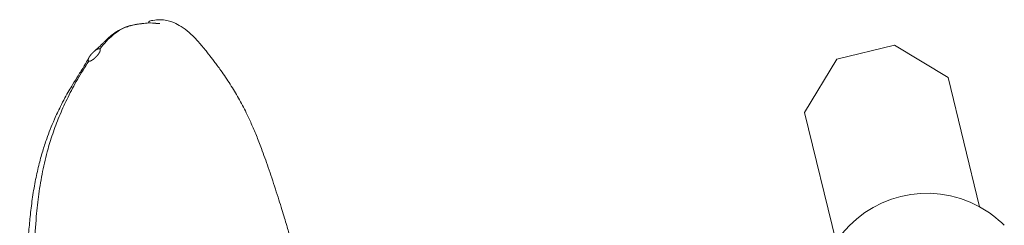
# Model space of a CAD drawing. Header units: millimetres. Extents: x 31 to 1171, y 23 to 1865.
# Tile 7 of 8: x 31 to 364, y 1215 to 1285. Entities that reach past the tile are written whole.
import ezdxf

# ---------------------------------------------------------------- set-up
doc = ezdxf.new("R2010")
doc.units = ezdxf.units.MM

msp = doc.modelspace()

# ---------------------------------------------------------------- linework, layer by layer
at = {"color": 7, "linetype": 'Continuous', "lineweight": 15}
for p, q in [((78.66, 1283.44), (78.29, 1283.48)), ((327.14, 1276.21), (307.71, 1271.46)), ((345.27, 1265.2), (327.14, 1276.21)), ((307.71, 1271.46), (296.7, 1253.33)), ((355.95, 1221.48), (345.27, 1265.2)), ((296.7, 1253.33), (307.38, 1209.62))]:
    msp.add_line(p, q, dxfattribs=at)
for start, end in [(61.2245, 146.2378), (45, 61.2245)]:
    msp.add_arc((338.14, 1189.05), 37, start, end, dxfattribs=at)
for points, knots in [([(72.42, 1283.43), (72.19, 1283.41), (71.39, 1283.34), (70.01, 1283.08), (68.41, 1282.71), (66.84, 1282.19), (65.08, 1281.39), (63.25, 1280.25), (61.5, 1278.82), (60.27, 1277.68), (59.36, 1276.78), (58.68, 1276.1), (57.78, 1275.19), (57.03, 1274.56), (56.55, 1274.16)], [0, 0, 0, 0, 0.0568278, 0.1961648, 0.307972, 0.3981198, 0.5086054, 0.6390947, 0.7309759, 0.8140738, 0.8512305, 0.8859038, 0.9277718, 1, 1, 1, 1]), ([(58.4, 1274.86), (59.13, 1275.77), (60.5, 1277.5), (62.62, 1279.52), (64.58, 1280.97), (66.41, 1281.95), (68.5, 1282.72), (70.79, 1283.22), (73.25, 1283.57), (75.69, 1283.74), (77.11, 1283.54), (77.88, 1283.44)], [0, 0, 0, 0, 0.09702, 0.18411, 0.266014, 0.346198, 0.426593, 0.562232, 0.699234, 0.837667, 1, 1, 1, 1]), ([(162.8, 774.59), (162.78, 774.8), (162.44, 777.8), (161.83, 783.5), (160.98, 791.41), (160.24, 798.71), (159.57, 805.48), (158.96, 812.02), (158.35, 818.66), (157.78, 825.11), (157.27, 831.14), (156.83, 836.36), (156.46, 840.91), (156.09, 845.65), (155.66, 851.09), (155.14, 857.79), (154.58, 865.28), (153.96, 873.7), (153.28, 883.12), (152.54, 893.59), (151.77, 905.1), (150.99, 917.67), (150.24, 931.13), (149.56, 944.8), (149.01, 957.97), (148.58, 969.88), (148.18, 980.54), (147.77, 989.98), (147.33, 998.46), (146.9, 1005.53), (146.48, 1011.54), (146.04, 1017.06), (145.5, 1023.08), (144.86, 1029.33), (144.1, 1035.7), (143.27, 1041.86), (142.38, 1047.9), (141.49, 1053.5), (140.64, 1058.67), (139.78, 1063.76), (138.87, 1069.07), (137.93, 1074.62), (137.1, 1079.58), (136.43, 1083.67), (135.9, 1087), (135.37, 1090.38), (134.82, 1094.09), (134.23, 1098.28), (133.62, 1102.9), (133.07, 1107.58), (132.64, 1111.8), (132.34, 1115.24), (132.13, 1117.89), (131.98, 1120.06), (131.86, 1122.12), (131.73, 1124.44), (131.59, 1127.21), (131.43, 1130.98), (131.29, 1135.59), (131.15, 1140.86), (131.04, 1146.1), (130.93, 1151.26), (130.81, 1156.13), (130.67, 1160.2), (130.53, 1163.39), (130.4, 1165.92), (130.25, 1168.44), (130.05, 1171.24), (129.79, 1174.34), (129.42, 1178.01), (128.92, 1182.04), (128.26, 1186.45), (127.47, 1190.92), (126.55, 1195.58), (125.48, 1200.37), (124.44, 1204.65), (123.52, 1208.18), (122.8, 1210.82), (122.16, 1213.09), (121.52, 1215.33), (120.79, 1217.82), (119.91, 1220.72), (118.88, 1224), (117.74, 1227.56), (116.54, 1231.19), (115.34, 1234.73), (114.19, 1238.04), (112.86, 1241.68), (111.36, 1245.55), (109.65, 1249.57), (107.7, 1253.75), (105.37, 1258.2), (102.5, 1262.96), (99.97, 1266.68), (98.12, 1269.23), (97.06, 1270.65), (96.13, 1271.87), (95.24, 1273.01), (94.19, 1274.31), (92.57, 1276.29), (90.47, 1278.69), (87.95, 1281.06), (85.4, 1282.86), (83.09, 1283.97), (80.96, 1284.59), (78.81, 1284.84), (76.91, 1284.68), (75.64, 1284.41), (75.21, 1284.26), (75.03, 1284.19), (74.94, 1284.13), (74.9, 1284.1), (74.89, 1284.09), (74.88, 1284.08), (74.87, 1284.07), (74.87, 1284.06), (74.86, 1284.04), (74.86, 1284.02), (74.87, 1284), (74.89, 1283.99), (74.9, 1283.98)], [0, 0, 0, 0, 0.001115, 0.015518, 0.028805, 0.040953, 0.051968, 0.062333, 0.073123, 0.084372, 0.093527, 0.102062, 0.109245, 0.115085, 0.124501, 0.134971, 0.146551, 0.159513, 0.17391, 0.189763, 0.207089, 0.225901, 0.246201, 0.267274, 0.286927, 0.304977, 0.320504, 0.334631, 0.347365, 0.358708, 0.366647, 0.37465, 0.383868, 0.394316, 0.403573, 0.413611, 0.423332, 0.432138, 0.440034, 0.447601, 0.455913, 0.464974, 0.47375, 0.479436, 0.484564, 0.489828, 0.495978, 0.503014, 0.510938, 0.519582, 0.527318, 0.533139, 0.537899, 0.541598, 0.545039, 0.549305, 0.554402, 0.56033, 0.570236, 0.580234, 0.59024, 0.600257, 0.610157, 0.618799, 0.624515, 0.629284, 0.634059, 0.639751, 0.64633, 0.653089, 0.662555, 0.671835, 0.681478, 0.691782, 0.702746, 0.71379, 0.721237, 0.727501, 0.73258, 0.737636, 0.743846, 0.751202, 0.759695, 0.76931, 0.779503, 0.78927, 0.798602, 0.807512, 0.820701, 0.832944, 0.844427, 0.860259, 0.875417, 0.890893, 0.896663, 0.901893, 0.90657, 0.910944, 0.91639, 0.923149, 0.936509, 0.949827, 0.962443, 0.973407, 0.980281, 0.987799, 0.995891, 0.998187, 0.998917, 0.999376, 0.999509, 0.999556, 0.999576, 0.999594, 0.999612, 0.999631, 0.999673, 0.999726, 0.999793, 1, 1, 1, 1]), ([(78.29, 1283.48), (77.95, 1283.51), (77.25, 1283.59), (76.6, 1283.59), (76.26, 1283.59)], [0, 0, 0, 0, 0.482793, 1, 1, 1, 1]), ([(54.61, 1270.78), (54.61, 1270.78), (54.61, 1270.78), (54.61, 1270.78), (54.6, 1270.78), (54.6, 1270.78), (54.6, 1270.78), (54.6, 1270.79), (54.59, 1270.79), (54.59, 1270.79), (54.59, 1270.79), (54.59, 1270.79), (54.58, 1270.79), (54.58, 1270.79), (54.58, 1270.8), (54.57, 1270.8), (54.57, 1270.8), (54.56, 1270.8), (54.56, 1270.81), (54.56, 1270.81), (54.55, 1270.81), (54.55, 1270.82), (54.54, 1270.82), (54.54, 1270.82), (54.54, 1270.82), (54.53, 1270.83), (54.53, 1270.83), (54.53, 1270.83), (54.53, 1270.83), (54.53, 1270.83), (54.53, 1270.84), (54.52, 1270.84), (54.52, 1270.84), (54.52, 1270.84), (54.52, 1270.84), (54.52, 1270.85), (54.51, 1270.85), (54.51, 1270.85), (54.5, 1270.86), (54.5, 1270.86), (54.5, 1270.87), (54.49, 1270.87), (54.49, 1270.88), (54.49, 1270.88), (54.48, 1270.89), (54.48, 1270.89), (54.48, 1270.9), (54.47, 1270.9), (54.47, 1270.91), (54.46, 1270.92), (54.46, 1270.93), (54.45, 1270.94), (54.45, 1270.95), (54.44, 1270.96), (54.44, 1270.97), (54.44, 1270.99), (54.43, 1271), (54.43, 1271.01), (54.43, 1271.02), (54.42, 1271.04), (54.42, 1271.07), (54.42, 1271.09), (54.42, 1271.11), (54.42, 1271.14), (54.42, 1271.16), (54.42, 1271.18), (54.42, 1271.21), (54.42, 1271.23), (54.43, 1271.25), (54.43, 1271.27), (54.43, 1271.29), (54.43, 1271.3), (54.43, 1271.31), (54.44, 1271.33), (54.44, 1271.34), (54.45, 1271.37), (54.45, 1271.39), (54.46, 1271.41), (54.46, 1271.44), (54.47, 1271.46), (54.47, 1271.48), (54.48, 1271.49), (54.48, 1271.51), (54.49, 1271.53), (54.5, 1271.55), (54.51, 1271.57), (54.51, 1271.59), (54.52, 1271.61), (54.53, 1271.64), (54.54, 1271.66), (54.54, 1271.67), (54.55, 1271.68), (54.56, 1271.7), (54.56, 1271.72), (54.57, 1271.75), (54.58, 1271.77), (54.59, 1271.79), (54.6, 1271.81), (54.61, 1271.83), (54.62, 1271.85), (54.63, 1271.87), (54.64, 1271.88), (54.64, 1271.9), (54.65, 1271.91), (54.65, 1271.92), (54.66, 1271.93), (54.67, 1271.94), (54.67, 1271.95), (54.68, 1271.96), (54.68, 1271.97), (54.68, 1271.97), (54.69, 1271.98), (54.69, 1271.99), (54.7, 1272), (54.7, 1272.01), (54.71, 1272.02), (54.72, 1272.04), (54.73, 1272.06), (54.74, 1272.08), (54.76, 1272.1), (54.77, 1272.12), (54.78, 1272.14), (54.79, 1272.17), (54.8, 1272.19), (54.82, 1272.21), (54.83, 1272.23), (54.84, 1272.24), (54.85, 1272.26), (54.86, 1272.27), (54.86, 1272.28), (54.87, 1272.3), (54.88, 1272.31), (54.89, 1272.33), (54.9, 1272.34), (54.91, 1272.36), (54.91, 1272.36), (54.92, 1272.37), (54.92, 1272.37), (54.92, 1272.38), (54.93, 1272.39), (54.94, 1272.41), (54.96, 1272.43), (54.97, 1272.44), (54.98, 1272.46), (54.98, 1272.47), (54.99, 1272.48), (55, 1272.49), (55.01, 1272.51), (55.02, 1272.52), (55.04, 1272.55), (55.07, 1272.58), (55.1, 1272.64), (55.15, 1272.7), (55.19, 1272.76), (55.22, 1272.79), (55.24, 1272.81), (55.25, 1272.83), (55.27, 1272.85), (55.28, 1272.87), (55.3, 1272.9), (55.33, 1272.93), (55.35, 1272.96), (55.37, 1272.98), (55.39, 1273.01), (55.42, 1273.04), (55.45, 1273.07), (55.48, 1273.11), (55.51, 1273.15), (55.54, 1273.18), (55.57, 1273.22), (55.61, 1273.26), (55.64, 1273.29), (55.67, 1273.33), (55.7, 1273.36), (55.74, 1273.4), (55.77, 1273.43), (55.8, 1273.47), (55.84, 1273.5), (55.87, 1273.54), (55.91, 1273.57), (55.93, 1273.6), (55.95, 1273.61), (55.96, 1273.62), (55.97, 1273.63), (55.98, 1273.64), (55.98, 1273.65), (56, 1273.66), (56.01, 1273.67), (56.03, 1273.69), (56.05, 1273.71), (56.08, 1273.74), (56.11, 1273.77), (56.13, 1273.79), (56.15, 1273.81), (56.17, 1273.82), (56.19, 1273.84), (56.2, 1273.86), (56.22, 1273.87), (56.24, 1273.89), (56.26, 1273.91), (56.28, 1273.92), (56.3, 1273.94), (56.31, 1273.96), (56.33, 1273.97), (56.35, 1273.99), (56.37, 1274), (56.39, 1274.02), (56.41, 1274.04), (56.43, 1274.05), (56.44, 1274.07), (56.46, 1274.08), (56.48, 1274.1), (56.5, 1274.11), (56.52, 1274.13), (56.53, 1274.14), (56.55, 1274.15), (56.56, 1274.16), (56.58, 1274.18), (56.6, 1274.19), (56.61, 1274.21), (56.63, 1274.22), (56.65, 1274.24), (56.67, 1274.25), (56.69, 1274.27), (56.71, 1274.28), (56.73, 1274.3), (56.75, 1274.31), (56.77, 1274.33), (56.79, 1274.34), (56.81, 1274.35), (56.83, 1274.37), (56.85, 1274.38), (56.87, 1274.4), (56.88, 1274.41), (56.89, 1274.41), (56.9, 1274.42), (56.91, 1274.43), (56.92, 1274.43), (56.93, 1274.44), (56.95, 1274.45), (56.97, 1274.47), (56.99, 1274.48), (57.01, 1274.5), (57.03, 1274.51), (57.05, 1274.52), (57.07, 1274.54), (57.09, 1274.55), (57.12, 1274.56), (57.14, 1274.58), (57.16, 1274.59), (57.18, 1274.6), (57.2, 1274.61), (57.21, 1274.62), (57.22, 1274.63), (57.23, 1274.63), (57.24, 1274.64), (57.25, 1274.65), (57.27, 1274.65), (57.29, 1274.67), (57.33, 1274.69), (57.37, 1274.71), (57.41, 1274.73), (57.43, 1274.74), (57.45, 1274.75), (57.46, 1274.76), (57.48, 1274.77), (57.5, 1274.78), (57.53, 1274.79), (57.55, 1274.8), (57.57, 1274.81), (57.58, 1274.82), (57.6, 1274.82), (57.61, 1274.83), (57.62, 1274.83), (57.63, 1274.84), (57.64, 1274.84), (57.65, 1274.84), (57.66, 1274.85), (57.67, 1274.85), (57.67, 1274.85), (57.68, 1274.85), (57.68, 1274.85), (57.68, 1274.86), (57.68, 1274.86), (57.69, 1274.86), (57.69, 1274.86), (57.69, 1274.86), (57.7, 1274.86), (57.7, 1274.86), (57.71, 1274.87), (57.72, 1274.87), (57.74, 1274.88), (57.76, 1274.88), (57.78, 1274.89), (57.8, 1274.9), (57.83, 1274.91), (57.85, 1274.91), (57.87, 1274.92), (57.89, 1274.92), (57.9, 1274.93), (57.91, 1274.93), (57.93, 1274.93), (57.94, 1274.93), (57.95, 1274.94), (57.96, 1274.94), (57.98, 1274.94), (58, 1274.94), (58.02, 1274.95), (58.05, 1274.95), (58.07, 1274.95), (58.1, 1274.95), (58.12, 1274.95), (58.15, 1274.95), (58.17, 1274.95), (58.19, 1274.95), (58.2, 1274.95), (58.21, 1274.95), (58.22, 1274.94), (58.23, 1274.94), (58.25, 1274.94), (58.27, 1274.93), (58.3, 1274.92), (58.31, 1274.92), (58.33, 1274.91), (58.34, 1274.9), (58.35, 1274.9), (58.36, 1274.89), (58.37, 1274.88), (58.38, 1274.88), (58.39, 1274.87), (58.39, 1274.87), (58.39, 1274.87), (58.39, 1274.86), (58.4, 1274.86), (58.4, 1274.86), (58.4, 1274.86)], [0.5001347, 0.5001347, 0.5001347, 0.5001347, 0.5006064, 0.5008423, 0.5010782, 0.5013141, 0.50155, 0.5017859, 0.5020217, 0.5022576, 0.5024935, 0.5027294, 0.5029653, 0.5032012, 0.503437, 0.5039088, 0.5043806, 0.5048523, 0.5053241, 0.5057959, 0.5062676, 0.5067394, 0.5072112, 0.5074471, 0.5076829, 0.5079188, 0.5081547, 0.5083906, 0.5086265, 0.5088623, 0.5090982, 0.5090982, 0.5093379, 0.5095776, 0.5098173, 0.510057, 0.5105364, 0.5110158, 0.5114952, 0.5119746, 0.512454, 0.5129334, 0.5134128, 0.5138922, 0.5143716, 0.514851, 0.5153304, 0.5158098, 0.5167686, 0.5177274, 0.5186862, 0.5196449, 0.5206037, 0.5215625, 0.5225213, 0.5234801, 0.5244389, 0.5253977, 0.5263565, 0.5282741, 0.5301917, 0.5321093, 0.5340268, 0.5359444, 0.537862, 0.5397796, 0.5416972, 0.5436148, 0.5455323, 0.5474499, 0.5484087, 0.5493675, 0.5503263, 0.5512851, 0.5532027, 0.5551203, 0.5570379, 0.5589554, 0.560873, 0.5627906, 0.5647082, 0.565667, 0.5666258, 0.5685434, 0.570461, 0.5723785, 0.5742961, 0.5762137, 0.5781313, 0.5800489, 0.5810077, 0.5819665, 0.583884, 0.5858016, 0.5877192, 0.5896368, 0.5915544, 0.593472, 0.5953896, 0.5973071, 0.5992247, 0.6001835, 0.6011423, 0.6021011, 0.6030599, 0.6040187, 0.6049775, 0.6059363, 0.6068951, 0.6078539, 0.6083333, 0.6088127, 0.6097714, 0.6107302, 0.611689, 0.6126478, 0.6145654, 0.616483, 0.6184006, 0.6203182, 0.6222357, 0.6241533, 0.6260709, 0.6279885, 0.6299061, 0.6318237, 0.6337413, 0.6347001, 0.6356588, 0.6375764, 0.6385352, 0.639494, 0.6414116, 0.6433292, 0.644288, 0.6447674, 0.6452468, 0.6457262, 0.6462056, 0.6471644, 0.6490819, 0.6509995, 0.6529171, 0.6538759, 0.6548347, 0.6557935, 0.6567523, 0.6586699, 0.6605874, 0.662505, 0.6663402, 0.6701754, 0.6778457, 0.6855161, 0.6874336, 0.6893512, 0.6912688, 0.6931864, 0.695104, 0.6970216, 0.7008567, 0.7046919, 0.7066095, 0.7085271, 0.7123622, 0.7161974, 0.7200326, 0.7238678, 0.7277029, 0.7315381, 0.7353733, 0.7392084, 0.7430436, 0.7468788, 0.7507139, 0.7545491, 0.7583843, 0.7622195, 0.7660546, 0.7698898, 0.773725, 0.7746838, 0.7756426, 0.7766013, 0.7775601, 0.7785189, 0.7794777, 0.7813953, 0.7833129, 0.7852305, 0.7890656, 0.7929008, 0.7948184, 0.796736, 0.7986536, 0.8005712, 0.8024887, 0.8044063, 0.8063239, 0.8082415, 0.8101591, 0.8120767, 0.8139943, 0.8159118, 0.8178294, 0.819747, 0.8216646, 0.8235822, 0.8254998, 0.8274173, 0.8293349, 0.8312525, 0.8331701, 0.8350877, 0.8370053, 0.8379641, 0.8389229, 0.8408404, 0.842758, 0.8446756, 0.8465932, 0.8485108, 0.8504284, 0.852346, 0.8542635, 0.8561811, 0.8580987, 0.8600163, 0.8619339, 0.8638515, 0.865769, 0.8676866, 0.8696042, 0.870563, 0.8715218, 0.8724806, 0.8734394, 0.8743982, 0.875357, 0.8772746, 0.8791921, 0.8811097, 0.8830273, 0.8849449, 0.8868625, 0.8887801, 0.8906977, 0.8926152, 0.8945328, 0.8964504, 0.898368, 0.9002856, 0.9012444, 0.9022032, 0.903162, 0.9041207, 0.9050795, 0.9060383, 0.9079559, 0.9117911, 0.9156263, 0.9194614, 0.921379, 0.9223378, 0.9232966, 0.9252142, 0.9271318, 0.9290494, 0.9309669, 0.9328845, 0.9338433, 0.9348021, 0.9357609, 0.9367197, 0.9376785, 0.9386373, 0.9395961, 0.9405549, 0.9410343, 0.941274, 0.9415137, 0.9417534, 0.9419931, 0.9422328, 0.9424724, 0.9427121, 0.9429518, 0.9431915, 0.9434312, 0.94439, 0.9453488, 0.9463076, 0.9482252, 0.9501428, 0.9520604, 0.953978, 0.9558955, 0.9578131, 0.9587719, 0.9597307, 0.9606895, 0.9616483, 0.9626071, 0.9635659, 0.9645247, 0.9654835, 0.9674011, 0.9693186, 0.9712362, 0.9731538, 0.9750714, 0.976989, 0.9789066, 0.9808241, 0.9817829, 0.9827417, 0.9837005, 0.9846593, 0.9856181, 0.9865769, 0.9884945, 0.9904121, 0.9923297, 0.9932885, 0.9942472, 0.995206, 0.9961648, 0.9971236, 0.9980824, 0.9985618, 0.9988015, 0.9990412, 0.9992809, 0.9995206, 1, 1, 1, 1]), ([(58.4, 1274.86), (58.4, 1274.86), (58.4, 1274.85), (58.41, 1274.85), (58.41, 1274.85), (58.42, 1274.84), (58.42, 1274.84), (58.43, 1274.83), (58.43, 1274.83), (58.43, 1274.82), (58.43, 1274.82), (58.44, 1274.81), (58.44, 1274.81), (58.45, 1274.8), (58.45, 1274.79), (58.45, 1274.79), (58.46, 1274.78), (58.46, 1274.78), (58.46, 1274.77), (58.46, 1274.77), (58.47, 1274.76), (58.47, 1274.75), (58.47, 1274.75), (58.48, 1274.74), (58.48, 1274.73), (58.48, 1274.73), (58.48, 1274.72), (58.49, 1274.71), (58.49, 1274.7), (58.49, 1274.68), (58.5, 1274.67), (58.5, 1274.66), (58.5, 1274.65), (58.5, 1274.64), (58.5, 1274.62), (58.51, 1274.61), (58.51, 1274.6), (58.51, 1274.59), (58.51, 1274.58), (58.51, 1274.58), (58.51, 1274.57), (58.51, 1274.56), (58.51, 1274.56), (58.51, 1274.55), (58.51, 1274.53), (58.51, 1274.51), (58.51, 1274.5), (58.5, 1274.49), (58.5, 1274.48), (58.5, 1274.47), (58.5, 1274.47), (58.5, 1274.46), (58.5, 1274.45), (58.5, 1274.45), (58.5, 1274.45), (58.5, 1274.44), (58.5, 1274.43), (58.5, 1274.42), (58.5, 1274.41), (58.49, 1274.41), (58.49, 1274.4), (58.49, 1274.39), (58.49, 1274.38), (58.49, 1274.38), (58.49, 1274.37), (58.49, 1274.36), (58.48, 1274.35), (58.48, 1274.34), (58.48, 1274.33), (58.48, 1274.33), (58.48, 1274.32), (58.48, 1274.31), (58.47, 1274.3), (58.47, 1274.29), (58.47, 1274.28), (58.46, 1274.27), (58.46, 1274.26), (58.46, 1274.24), (58.46, 1274.24), (58.45, 1274.23), (58.45, 1274.22), (58.45, 1274.22), (58.45, 1274.21), (58.45, 1274.21), (58.44, 1274.2), (58.44, 1274.19), (58.44, 1274.18), (58.44, 1274.17), (58.43, 1274.16), (58.43, 1274.15), (58.42, 1274.14), (58.42, 1274.13), (58.42, 1274.11), (58.41, 1274.1), (58.41, 1274.08), (58.4, 1274.06), (58.39, 1274.04), (58.38, 1274.02), (58.37, 1274), (58.36, 1273.98), (58.35, 1273.96), (58.34, 1273.94), (58.34, 1273.92), (58.33, 1273.89), (58.32, 1273.88), (58.31, 1273.86), (58.31, 1273.85), (58.3, 1273.83), (58.29, 1273.82), (58.28, 1273.8), (58.28, 1273.79), (58.27, 1273.78), (58.27, 1273.77), (58.26, 1273.75), (58.25, 1273.74), (58.24, 1273.72), (58.24, 1273.71), (58.23, 1273.7), (58.22, 1273.69), (58.22, 1273.68), (58.21, 1273.66), (58.2, 1273.65), (58.2, 1273.65), (58.19, 1273.64), (58.19, 1273.63), (58.18, 1273.62), (58.18, 1273.61), (58.17, 1273.6), (58.17, 1273.59), (58.16, 1273.57), (58.15, 1273.56), (58.14, 1273.55), (58.14, 1273.54), (58.13, 1273.53), (58.13, 1273.52), (58.12, 1273.51), (58.12, 1273.5), (58.11, 1273.49), (58.1, 1273.48), (58.1, 1273.47), (58.09, 1273.46), (58.09, 1273.45), (58.08, 1273.44), (58.08, 1273.43), (58.07, 1273.43), (58.06, 1273.42), (58.06, 1273.4), (58.05, 1273.39), (58.03, 1273.37), (58.02, 1273.35), (58.01, 1273.33), (57.99, 1273.31), (57.98, 1273.28), (57.96, 1273.26), (57.95, 1273.24), (57.94, 1273.22), (57.93, 1273.21), (57.92, 1273.19), (57.91, 1273.19), (57.91, 1273.18), (57.9, 1273.17), (57.9, 1273.17), (57.9, 1273.16), (57.9, 1273.16), (57.89, 1273.16), (57.89, 1273.16), (57.89, 1273.15), (57.89, 1273.15), (57.89, 1273.15), (57.88, 1273.15), (57.88, 1273.14), (57.88, 1273.14), (57.87, 1273.13), (57.87, 1273.12), (57.86, 1273.11), (57.86, 1273.11), (57.85, 1273.1), (57.84, 1273.09), (57.84, 1273.08), (57.83, 1273.07), (57.82, 1273.06), (57.82, 1273.05), (57.81, 1273.05), (57.81, 1273.04), (57.81, 1273.04), (57.81, 1273.04), (57.81, 1273.04), (57.8, 1273.03), (57.8, 1273.03), (57.8, 1273.03), (57.79, 1273.02), (57.79, 1273.02), (57.79, 1273.01), (57.79, 1273.01), (57.78, 1273.01), (57.78, 1273.01), (57.78, 1273), (57.78, 1273), (57.77, 1272.99), (57.77, 1272.99), (57.77, 1272.98), (57.76, 1272.97), (57.75, 1272.96), (57.73, 1272.94), (57.72, 1272.92), (57.71, 1272.9), (57.69, 1272.89), (57.68, 1272.87), (57.67, 1272.85), (57.65, 1272.84), (57.63, 1272.81), (57.61, 1272.78), (57.58, 1272.75), (57.56, 1272.72), (57.53, 1272.68), (57.5, 1272.65), (57.48, 1272.62), (57.46, 1272.6), (57.44, 1272.58), (57.42, 1272.56), (57.41, 1272.54), (57.4, 1272.53), (57.39, 1272.52), (57.37, 1272.5), (57.36, 1272.49), (57.35, 1272.47), (57.33, 1272.45), (57.32, 1272.44), (57.3, 1272.42), (57.28, 1272.39), (57.26, 1272.37), (57.24, 1272.36), (57.23, 1272.34), (57.22, 1272.33), (57.21, 1272.32), (57.2, 1272.31), (57.2, 1272.31), (57.19, 1272.3), (57.19, 1272.3), (57.19, 1272.29), (57.18, 1272.29), (57.18, 1272.29), (57.17, 1272.28), (57.17, 1272.28), (57.17, 1272.28), (57.17, 1272.27), (57.16, 1272.27), (57.16, 1272.27), (57.16, 1272.27), (57.15, 1272.26), (57.15, 1272.26), (57.14, 1272.25), (57.13, 1272.23), (57.11, 1272.22), (57.1, 1272.2), (57.08, 1272.19), (57.07, 1272.17), (57.05, 1272.16), (57.04, 1272.15), (57.04, 1272.14), (57.03, 1272.13), (57.02, 1272.12), (57, 1272.1), (56.97, 1272.08), (56.94, 1272.05), (56.91, 1272.02), (56.89, 1271.99), (56.87, 1271.98), (56.86, 1271.97), (56.85, 1271.96), (56.84, 1271.94), (56.82, 1271.93), (56.8, 1271.91), (56.79, 1271.9), (56.77, 1271.88), (56.76, 1271.87), (56.74, 1271.86), (56.73, 1271.84), (56.71, 1271.83), (56.69, 1271.81), (56.68, 1271.8), (56.66, 1271.78), (56.65, 1271.77), (56.63, 1271.75), (56.61, 1271.74), (56.6, 1271.73), (56.58, 1271.71), (56.56, 1271.7), (56.55, 1271.68), (56.53, 1271.67), (56.51, 1271.66), (56.49, 1271.64), (56.47, 1271.61), (56.43, 1271.59), (56.4, 1271.56), (56.38, 1271.55), (56.37, 1271.53), (56.35, 1271.52), (56.33, 1271.5), (56.3, 1271.48), (56.26, 1271.45), (56.23, 1271.42), (56.19, 1271.4), (56.16, 1271.37), (56.12, 1271.35), (56.09, 1271.32), (56.05, 1271.3), (56.02, 1271.27), (55.98, 1271.25), (55.95, 1271.22), (55.91, 1271.2), (55.87, 1271.17), (55.84, 1271.15), (55.8, 1271.13), (55.77, 1271.11), (55.74, 1271.09), (55.73, 1271.08), (55.71, 1271.07), (55.68, 1271.05), (55.65, 1271.04), (55.61, 1271.01), (55.57, 1270.99), (55.53, 1270.97), (55.5, 1270.95), (55.46, 1270.93), (55.42, 1270.91), (55.38, 1270.89), (55.34, 1270.88), (55.3, 1270.86), (55.25, 1270.84), (55.22, 1270.83), (55.19, 1270.82), (55.17, 1270.81), (55.16, 1270.81), (55.15, 1270.8), (55.14, 1270.8), (55.13, 1270.8), (55.12, 1270.79), (55.11, 1270.79), (55.1, 1270.79), (55.1, 1270.79), (55.09, 1270.79), (55.09, 1270.79), (55.09, 1270.79), (55.08, 1270.78), (55.08, 1270.78), (55.08, 1270.78), (55.08, 1270.78), (55.07, 1270.78), (55.07, 1270.78), (55.06, 1270.78), (55.06, 1270.78), (55.05, 1270.78), (55.04, 1270.77), (55.02, 1270.77), (55.01, 1270.77), (55, 1270.76), (55, 1270.76), (54.99, 1270.76), (54.98, 1270.76), (54.96, 1270.76), (54.95, 1270.75), (54.93, 1270.75), (54.91, 1270.75), (54.89, 1270.75), (54.88, 1270.74), (54.86, 1270.74), (54.85, 1270.74), (54.84, 1270.74), (54.83, 1270.74), (54.82, 1270.74), (54.81, 1270.74), (54.8, 1270.74), (54.79, 1270.74), (54.79, 1270.74), (54.78, 1270.74), (54.77, 1270.74), (54.77, 1270.74), (54.76, 1270.74), (54.76, 1270.74), (54.76, 1270.74), (54.75, 1270.74), (54.75, 1270.74), (54.75, 1270.74), (54.75, 1270.74), (54.74, 1270.74), (54.74, 1270.74), (54.74, 1270.74), (54.73, 1270.74), (54.73, 1270.74), (54.73, 1270.75), (54.73, 1270.75), (54.72, 1270.75), (54.72, 1270.75), (54.71, 1270.75), (54.71, 1270.75), (54.7, 1270.75), (54.69, 1270.75), (54.68, 1270.75), (54.67, 1270.76), (54.66, 1270.76), (54.65, 1270.76), (54.65, 1270.76), (54.64, 1270.77), (54.64, 1270.77), (54.64, 1270.77), (54.64, 1270.77), (54.63, 1270.77), (54.63, 1270.77), (54.63, 1270.77), (54.62, 1270.77), (54.62, 1270.77), (54.62, 1270.78), (54.61, 1270.78)], [0, 0, 0, 0, 0.0004064, 0.0008128, 0.0012192, 0.0016256, 0.002032, 0.0024384, 0.0028448, 0.003048, 0.0032512, 0.0036576, 0.004064, 0.0044704, 0.0048768, 0.0052832, 0.0054864, 0.0056896, 0.0058928, 0.006096, 0.0065024, 0.0069088, 0.0073152, 0.0075184, 0.0077216, 0.008128, 0.0085345, 0.0089409, 0.0093473, 0.0097537, 0.0101601, 0.0105665, 0.0109729, 0.0113793, 0.0121921, 0.0125985, 0.0130049, 0.0134113, 0.0136145, 0.0138177, 0.0140209, 0.0142241, 0.0144273, 0.0146305, 0.0154433, 0.0162561, 0.0166625, 0.0170689, 0.0174753, 0.0176785, 0.0178817, 0.0182881, 0.0184913, 0.0186945, 0.0188977, 0.0191009, 0.0195073, 0.0199137, 0.0203201, 0.0207265, 0.0211329, 0.0215393, 0.0219457, 0.0223521, 0.0227585, 0.0231649, 0.0235713, 0.0243841, 0.025197, 0.0260098, 0.0260098, 0.0269533, 0.0278968, 0.0288404, 0.0297839, 0.0307274, 0.031671, 0.0326145, 0.033558, 0.0340298, 0.0345015, 0.0349733, 0.0354451, 0.0359168, 0.0363886, 0.0373321, 0.0382757, 0.0392192, 0.0401627, 0.0411063, 0.0420498, 0.0429933, 0.0439369, 0.0448804, 0.0467675, 0.0486545, 0.0505416, 0.0524287, 0.0543157, 0.0562028, 0.0580899, 0.0599769, 0.061864, 0.063751, 0.0656381, 0.0665816, 0.0675252, 0.0694122, 0.0712993, 0.0722428, 0.0731864, 0.0741299, 0.0750734, 0.0769605, 0.0788476, 0.0797911, 0.0807346, 0.0816782, 0.0826217, 0.0845088, 0.0854523, 0.0863958, 0.0873393, 0.0882829, 0.0892264, 0.0901699, 0.0911135, 0.092057, 0.0930005, 0.0939441, 0.0958311, 0.0967747, 0.0977182, 0.0986617, 0.0996053, 0.1005488, 0.1014923, 0.1024359, 0.1033794, 0.1043229, 0.1052665, 0.10621, 0.1071535, 0.1080971, 0.1090406, 0.1099841, 0.1109277, 0.1128147, 0.1147018, 0.1165888, 0.1184759, 0.120363, 0.1241371, 0.1260242, 0.1279112, 0.1297983, 0.1316854, 0.1326289, 0.1335724, 0.134516, 0.1349877, 0.1354595, 0.1359313, 0.1361671, 0.136403, 0.1366389, 0.1368748, 0.1371107, 0.1373466, 0.1378183, 0.1382901, 0.1387619, 0.1392336, 0.1401772, 0.1411207, 0.1420642, 0.1430077, 0.1439513, 0.1448948, 0.1458383, 0.1467819, 0.1477254, 0.1481972, 0.1486689, 0.1489048, 0.1491407, 0.1493766, 0.1496125, 0.1500842, 0.150556, 0.1510278, 0.1514995, 0.1519713, 0.1522072, 0.1524431, 0.152679, 0.1529148, 0.1533866, 0.1538584, 0.1543301, 0.1552737, 0.1562172, 0.1581043, 0.1599913, 0.1618784, 0.1637655, 0.1656525, 0.1675396, 0.1694266, 0.1713137, 0.1732008, 0.1769749, 0.180749, 0.1845232, 0.1882973, 0.1920714, 0.1958455, 0.1977326, 0.1996197, 0.2033938, 0.2052809, 0.2062244, 0.2071679, 0.209055, 0.2109421, 0.2128291, 0.2147162, 0.2166033, 0.2184903, 0.2222645, 0.2241515, 0.2260386, 0.2279256, 0.2288692, 0.2298127, 0.2316998, 0.2321715, 0.2326433, 0.2331151, 0.2335868, 0.2340586, 0.2345304, 0.2350021, 0.2354739, 0.2359457, 0.2361815, 0.2364174, 0.2366533, 0.2368892, 0.237361, 0.2383045, 0.239248, 0.2411351, 0.2430222, 0.2449092, 0.2467963, 0.2486834, 0.2505704, 0.2515139, 0.2524575, 0.253401, 0.2543445, 0.2562316, 0.2600057, 0.2637799, 0.267554, 0.2713281, 0.2732152, 0.2741587, 0.2751023, 0.2769893, 0.2788764, 0.2807634, 0.2826505, 0.2845376, 0.2864246, 0.2883117, 0.2901988, 0.2920858, 0.2939729, 0.29586, 0.297747, 0.2996341, 0.3015212, 0.3034082, 0.3052953, 0.3071823, 0.3090694, 0.3109565, 0.3128435, 0.3147306, 0.3166177, 0.3203918, 0.3241659, 0.3279401, 0.3298271, 0.3317142, 0.3336012, 0.3354883, 0.3392624, 0.3430366, 0.3468107, 0.3505848, 0.354359, 0.3581331, 0.3619072, 0.3656813, 0.3694555, 0.3732296, 0.3770037, 0.3807779, 0.384552, 0.3883261, 0.3921002, 0.3958744, 0.3977614, 0.3996485, 0.4015356, 0.4034226, 0.4071968, 0.4109709, 0.414745, 0.4185191, 0.4222933, 0.4260674, 0.4298415, 0.4336157, 0.4373898, 0.4411639, 0.444938, 0.4487122, 0.4505992, 0.4524863, 0.4534298, 0.4543734, 0.4553169, 0.4562604, 0.457204, 0.4581475, 0.4586193, 0.459091, 0.4593269, 0.4595628, 0.4597987, 0.4600346, 0.4602704, 0.4605063, 0.4607422, 0.4609781, 0.4614499, 0.4619216, 0.4623934, 0.4628652, 0.4638087, 0.4656958, 0.4666393, 0.4671111, 0.4673469, 0.4675828, 0.4694699, 0.4704134, 0.4713569, 0.473244, 0.4751311, 0.4770181, 0.4779617, 0.4789052, 0.4798487, 0.4807923, 0.4817358, 0.4826793, 0.4836229, 0.4845664, 0.4850382, 0.4855099, 0.4859817, 0.4864535, 0.4869252, 0.487397, 0.4876329, 0.4878688, 0.4881046, 0.4883405, 0.4885764, 0.4888123, 0.4890482, 0.4892841, 0.4895199, 0.4897558, 0.4899917, 0.4902276, 0.4904635, 0.4906994, 0.4911711, 0.4916429, 0.4921147, 0.4925864, 0.4930582, 0.4940017, 0.4949452, 0.4958888, 0.4968323, 0.4973041, 0.49754, 0.4977758, 0.4980117, 0.4982476, 0.4984835, 0.4987194, 0.4989553, 0.4991911, 0.4996629, 0.5001347, 0.5001347, 0.5001347, 0.5001347]), ([(54.67, 1271.94), (54.14, 1270.99), (52.96, 1268.88), (51.06, 1265.9), (49.34, 1263.11), (47.82, 1260.6), (46.44, 1258.14), (44.77, 1254.93), (43.09, 1251.36), (41.57, 1247.71), (40.23, 1244.1), (38.91, 1240.06), (37.6, 1235.27), (36.42, 1229.87), (35.47, 1224.1), (34.77, 1218.27), (34.22, 1212.05), (33.81, 1205.42), (33.52, 1198.35), (33.33, 1191.4), (33.23, 1184.44), (33.17, 1176.63), (33.17, 1167.69), (33.22, 1157.36), (33.28, 1146.41), (33.29, 1135.24), (33.21, 1124.32), (33.06, 1113.81), (32.87, 1103.53), (32.62, 1093.06), (32.34, 1082.02), (32.02, 1070.33), (31.75, 1060.3), (31.57, 1052.22), (31.45, 1046.21), (31.36, 1040.25), (31.29, 1034.34), (31.25, 1028.64), (31.25, 1023.44), (31.26, 1019.11), (31.28, 1015.52), (31.3, 1012.12), (31.33, 1008.31), (31.38, 1003.84), (31.44, 998.8), (31.52, 992.48), (31.62, 985.02), (31.74, 976.74), (31.86, 968.71), (31.95, 962), (32.01, 956.64), (32.04, 952.69), (32.06, 949.26), (32.06, 946.02), (32.06, 941.55), (32.03, 935.52), (31.99, 927.9), (31.96, 919.86), (31.96, 911.51), (32.03, 902.37), (32.17, 892.72), (32.39, 882.77), (32.66, 873.08), (32.92, 865.36), (33.14, 859.39), (33.31, 855.27), (33.48, 851.23), (33.66, 847.46), (33.82, 844.13), (33.98, 841.09), (34.15, 837.98), (34.36, 834.45), (34.63, 830.21), (34.97, 825.37), (35.37, 820.3), (35.77, 815.44), (36.14, 811.16), (36.49, 807.33), (36.81, 803.89), (37.11, 800.64), (37.42, 797.53), (37.74, 794.59), (38.05, 791.73), (38.38, 788.74), (38.77, 785.27), (39.25, 781.2), (39.78, 776.9), (40.34, 772.56), (40.89, 768.63), (41.41, 765.09), (41.92, 761.82), (42.62, 757.49), (43.55, 752.25), (44.69, 746.41), (46, 740.39), (47.36, 734.17), (47.94, 728.1), (48.27, 723.04), (48.51, 719.13), (48.73, 716.04), (48.89, 713.82), (49.11, 711.89), (49.35, 710.3), (49.59, 708.97), (49.83, 707.6), (50.05, 706.21), (50.23, 704.65), (50.36, 702.71), (50.41, 700.28), (50.38, 697.21), (50.47, 694.4), (50.56, 692.59), (50.59, 691.96)], [0, 0, 0, 0, 0.0054775, 0.0121901, 0.0184306, 0.0225829, 0.0276446, 0.0338073, 0.0430113, 0.0506819, 0.0575976, 0.0668123, 0.0775376, 0.0897048, 0.1030266, 0.115874, 0.1277856, 0.1425502, 0.1562629, 0.1691807, 0.1819973, 0.1947579, 0.211491, 0.2293977, 0.2485668, 0.2676623, 0.2860674, 0.3034991, 0.3200398, 0.3367577, 0.3546146, 0.3734252, 0.3926515, 0.402192, 0.411641, 0.4209981, 0.4302663, 0.4394712, 0.4478011, 0.4547016, 0.4598411, 0.4646649, 0.470678, 0.4777509, 0.4856375, 0.4943193, 0.5073984, 0.5205678, 0.5330304, 0.544926, 0.5519715, 0.5581289, 0.5633946, 0.5680094, 0.5732727, 0.5843165, 0.5962052, 0.608901, 0.621978, 0.6352738, 0.651735, 0.6672897, 0.6820936, 0.6973925, 0.7037349, 0.7103042, 0.7168946, 0.7228644, 0.7281512, 0.7327186, 0.7372636, 0.7429169, 0.7495612, 0.7574751, 0.7660593, 0.773862, 0.7807449, 0.7866364, 0.7922495, 0.7972662, 0.8022723, 0.8072644, 0.8114999, 0.816037, 0.8216764, 0.8284539, 0.8361658, 0.8433166, 0.8506181, 0.8567224, 0.8622403, 0.8683868, 0.8808778, 0.8928121, 0.905163, 0.9185313, 0.9293877, 0.9366251, 0.9446303, 0.9488182, 0.9530069, 0.9569314, 0.9606291, 0.9641745, 0.9676069, 0.970905, 0.9744131, 0.9781438, 0.9828045, 0.9886548, 0.9960475, 1, 1, 1, 1]), ([(54.61, 1270.78), (53.31, 1268.7), (50.71, 1264.6), (47.53, 1258.57), (44.82, 1252.68), (42.58, 1246.84), (40.58, 1240.42), (38.92, 1233.43), (37.67, 1225.89), (36.75, 1217.58), (36.16, 1208.38), (35.8, 1198.02), (35.67, 1187.44), (35.71, 1175.26), (35.9, 1161.55), (36.14, 1146.48), (36.25, 1131.86), (36.17, 1117.81), (35.99, 1103.8), (35.74, 1089.86), (35.47, 1075.99), (35.23, 1062.8), (35.05, 1050.32), (34.97, 1038.52), (35, 1027.33), (35.14, 1016.78), (35.44, 1004.75), (35.86, 991.24), (36.22, 976.25), (36.38, 961.86), (36.45, 947.92), (36.5, 934.23), (36.56, 920.79), (36.66, 907.45), (36.83, 894.03), (37.07, 880.12), (37.38, 865.63), (37.72, 853.18), (38.09, 842.85), (38.46, 834.61), (38.95, 825.77), (39.56, 816.42), (40.29, 806.75), (41.15, 797), (42.11, 787.4), (43.14, 778.54), (44.2, 770.63), (45.25, 763.75), (46.34, 757.75), (47.41, 752.56), (48.27, 748.68), (48.94, 745.73), (49.45, 743.48), (49.96, 741.28), (50.35, 739.6), (50.62, 738.73), (50.69, 738.49)], [0, 0, 0, 0, 0.013409, 0.026549, 0.039783, 0.053265, 0.066958, 0.085046, 0.103037, 0.12061, 0.143069, 0.164803, 0.186167, 0.207075, 0.236041, 0.263827, 0.290305, 0.315416, 0.339241, 0.364446, 0.388316, 0.410784, 0.431783, 0.451586, 0.470408, 0.488242, 0.504748, 0.53096, 0.556145, 0.579943, 0.603107, 0.626006, 0.648605, 0.670621, 0.693085, 0.716201, 0.740842, 0.766634, 0.779659, 0.793595, 0.808763, 0.824824, 0.841509, 0.858528, 0.875591, 0.892429, 0.907042, 0.921287, 0.935174, 0.948813, 0.962632, 0.970474, 0.97858, 0.987062, 0.996559, 1, 1, 1, 1])]:
    msp.add_open_spline(points, degree=3, knots=knots, dxfattribs=at)

doc.saveas('drawing.dxf')
